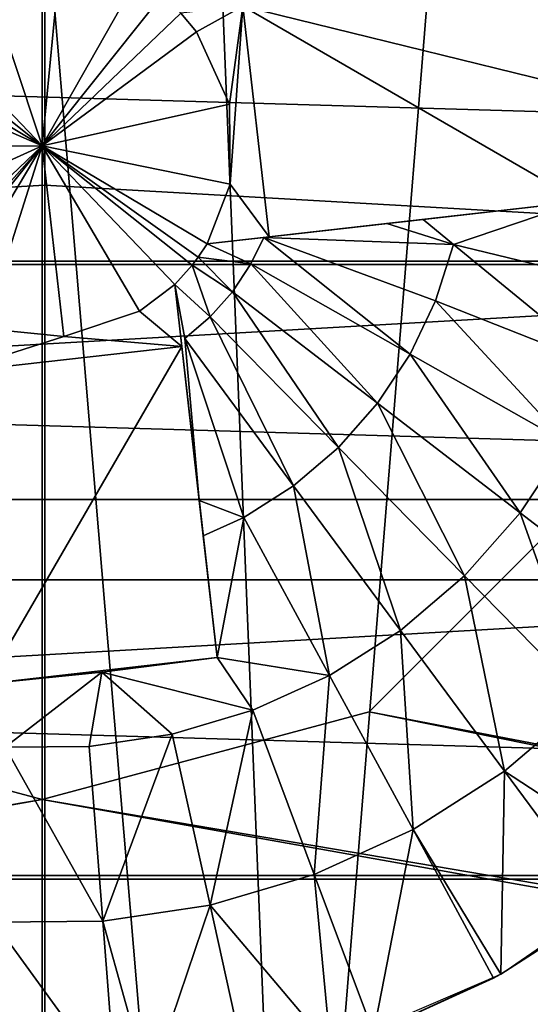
# Model space of a CAD drawing. Extents: x -46 to 46, y 1 to 197.
# Tile 120 of 168: x 0.16 to 2.42, y 121.75 to 126.12. Entities that reach past the tile are written whole.
import ezdxf

# ---------------------------------------------------------------- set-up
doc = ezdxf.new("R2010")
doc.units = 0
doc.header["$LTSCALE"] = 25.4
doc.layers.get('0').update_dxf_attribs({"color": 13, "linetype": 'CONTINUOUS'})

# ---------------------------------------------------------------- blocks, each defined once
blk = doc.blocks.new('BUSH-3401_STL')
at = {"color": 251}
mesh = blk.add_polyface(dxfattribs=at)
corners = [(-2.7593, 117.0466, 107.1858), (3.2954, 117.0466, 107.1858), (0.268, 116.9574, 107.0481), (-5.7511, 117.3133, 107.5975), (6.2872, 117.3133, 107.5975), (-8.6724, 117.7542, 108.2783), (9.2085, 117.7542, 108.2783), (-11.4888, 118.3643, 109.2201), (12.0249, 118.3643, 109.2201), (-14.1675, 119.1363, 110.4121), (14.7036, 119.1363, 110.4121), (-16.6768, 120.0612, 111.8401), (17.2129, 120.0612, 111.8401), (-18.9875, 121.1282, 113.4874), (19.5236, 121.1282, 113.4874), (-21.0725, 122.3248, 115.3348), (21.6086, 122.3248, 115.3348), (-22.9072, 123.6369, 117.3606), (23.4433, 123.6369, 117.3606), (-24.4703, 125.0492, 119.541), (25.0064, 125.0492, 119.541), (-25.7433, 126.545, 121.8504), (26.2794, 126.545, 121.8504), (-26.7114, 128.1069, 124.2619), (27.2474, 128.1069, 124.2619), (-27.3631, 129.7166, 126.747), (27.8992, 129.7166, 126.747), (-27.6909, 131.3551, 129.2767), (28.227, 131.3551, 129.2767), (-27.6909, 133.0033, 131.8214), (28.227, 133.0033, 131.8214), (-27.3631, 134.6418, 134.3511), (27.8992, 134.6418, 134.3511), (-26.7114, 136.2515, 136.8362), (27.2474, 136.2515, 136.8362), (-25.7433, 137.8134, 139.2477), (26.2794, 137.8134, 139.2477), (-24.4703, 139.3092, 141.5571), (25.0064, 139.3092, 141.5571), (-22.9072, 140.7215, 143.7375), (23.4433, 140.7215, 143.7375), (-21.0725, 142.0336, 145.7632), (21.6086, 142.0336, 145.7632), (-18.9875, 143.2302, 147.6106), (19.5236, 143.2302, 147.6106), (-16.6768, 144.2972, 149.258), (17.2129, 144.2972, 149.258), (-14.1675, 145.2221, 150.686), (14.7036, 145.2221, 150.686), (-11.4888, 145.9942, 151.8779), (12.0249, 145.9942, 151.8779), (-8.6724, 146.6042, 152.8198), (9.2085, 146.6042, 152.8198), (-5.7511, 147.0452, 153.5006), (6.2872, 147.0452, 153.5006), (-2.7593, 147.3118, 153.9122), (3.2954, 147.3118, 153.9122), (0.268, 147.401, 154.05)]
mesh.append_faces([[corners[k] for k in face] for face in [(0, 1, 2), (56, 55, 57)]], dxfattribs={"vtx0": -1, "color": 251})
mesh.append_faces([[corners[k] for k in face] for face in [(1, 3, 4), (4, 5, 6), (6, 7, 8), (8, 9, 10), (10, 11, 12), (12, 13, 14), (14, 15, 16), (16, 17, 18), (18, 19, 20), (20, 21, 22), (22, 23, 24), (24, 25, 26), (26, 27, 28), (28, 29, 30), (30, 31, 32), (32, 33, 34), (34, 35, 36), (36, 37, 38), (38, 39, 40), (40, 41, 42), (42, 43, 44), (44, 45, 46), (46, 47, 48), (48, 49, 50), (50, 51, 52), (52, 53, 54), (54, 55, 56)]], dxfattribs={"vtx0": -1, "vtx1": -1, "color": 251})
mesh.append_faces([[corners[k] for k in face] for face in [(1, 0, 3), (4, 3, 5), (6, 5, 7), (8, 7, 9), (10, 9, 11), (12, 11, 13), (14, 13, 15), (16, 15, 17), (18, 17, 19), (20, 19, 21), (22, 21, 23), (24, 23, 25), (26, 25, 27), (28, 27, 29), (30, 29, 31), (32, 31, 33), (34, 33, 35), (36, 35, 37), (38, 37, 39), (40, 39, 41), (42, 41, 43), (44, 43, 45), (46, 45, 47), (48, 47, 49), (50, 49, 51), (52, 51, 53), (54, 53, 55)]], dxfattribs={"vtx0": -1, "vtx2": -1, "color": 251})
mesh = blk.add_polyface(dxfattribs=at)
corners = [(-20.0941, 128.0329, 68.9352), (-19.8292, 121.4614, 68.9352), (-20.2269, 124.7364, 68.9352), (-19.4342, 131.2654, 68.9352), (-18.9114, 118.2925, 68.9352), (-18.2643, 134.3501, 68.9352), (-17.4971, 115.3119, 68.9352), (-16.6147, 137.2072, 68.9352), (-15.6229, 112.5968, 68.9352), (-14.5282, 139.7627, 68.9352), (-13.3375, 110.2174, 68.9352), (-12.0587, 141.9505, 68.9352), (-10.7001, 108.2355, 68.9352), (-9.2704, 143.7137, 68.9352), (-7.7788, 106.7023, 68.9352), (-6.2352, 145.0069, 68.9352), (-4.6495, 105.6576, 68.9352), (-3.032, 145.7964, 68.9352), (-1.3931, 105.1284, 68.9352), (0.2565, 146.0619, 68.9352), (0.2565, 105.0619, 68.9352), (3.5449, 145.7964, 68.9352), (1.906, 105.1284, 68.9352), (5.1624, 105.6576, 68.9352), (6.7482, 145.0069, 68.9352), (8.2918, 106.7023, 68.9352), (9.7833, 143.7137, 68.9352), (11.213, 108.2355, 68.9352), (12.5717, 141.9505, 68.9352), (13.8505, 110.2174, 68.9352), (15.0411, 139.7627, 68.9352), (16.1359, 112.5968, 68.9352), (17.1276, 137.2072, 68.9352), (18.01, 115.3119, 68.9352), (18.7772, 134.3501, 68.9352), (19.4243, 118.2925, 68.9352), (19.9471, 131.2654, 68.9352), (20.3422, 121.4614, 68.9352), (20.607, 128.0329, 68.9352), (20.7398, 124.7364, 68.9352)]
mesh.append_faces([[corners[k] for k in face] for face in [(0, 1, 2), (37, 38, 39)]], dxfattribs={"vtx0": -1, "color": 251})
mesh.append_faces([[corners[k] for k in face] for face in [(1, 3, 4), (4, 5, 6), (6, 7, 8), (8, 9, 10), (10, 11, 12), (12, 13, 14), (14, 15, 16), (16, 17, 18), (18, 19, 20), (20, 21, 22), (22, 21, 23), (23, 24, 25), (25, 26, 27), (27, 28, 29), (29, 30, 31), (31, 32, 33), (33, 34, 35), (35, 36, 37)]], dxfattribs={"vtx0": -1, "vtx1": -1, "color": 251})
mesh.append_faces([[corners[k] for k in face] for face in [(1, 0, 3), (4, 3, 5), (6, 5, 7), (8, 7, 9), (10, 9, 11), (12, 11, 13), (14, 13, 15), (16, 15, 17), (18, 17, 19), (20, 19, 21), (23, 21, 24), (25, 24, 26), (27, 26, 28), (29, 28, 30), (31, 30, 32), (33, 32, 34), (35, 34, 36), (37, 36, 38)]], dxfattribs={"vtx0": -1, "vtx2": -1, "color": 251})
mesh = blk.add_polyface(dxfattribs=at)
corners = [(-19.8292, 121.4614, 71.5351), (-20.0941, 128.0329, 71.5351), (-20.2269, 124.7364, 71.5351), (-19.4342, 131.2654, 71.5351), (-18.9114, 118.2925, 71.5351), (-18.2643, 134.3501, 71.5351), (-17.4971, 115.3119, 71.5351), (-16.6147, 137.2072, 71.5351), (-15.6229, 112.5968, 71.5351), (-14.5282, 139.7627, 71.5351), (-13.3375, 110.2174, 71.5351), (-12.0587, 141.9505, 71.5351), (-10.7001, 108.2355, 71.5351), (-9.2704, 143.7137, 71.5351), (-7.7788, 106.7023, 71.5351), (-6.2352, 145.0069, 71.5351), (-4.6495, 105.6576, 71.5351), (-3.032, 145.7964, 71.5351), (-1.3931, 105.1284, 71.5351), (0.2565, 146.0619, 71.5351), (0.2565, 105.0619, 71.5351), (1.906, 105.1284, 71.5351), (3.5449, 145.7964, 71.5351), (5.1624, 105.6576, 71.5351), (6.7482, 145.0069, 71.5351), (8.2918, 106.7023, 71.5351), (9.7833, 143.7137, 71.5351), (11.213, 108.2355, 71.5351), (12.5717, 141.9505, 71.5351), (13.8505, 110.2174, 71.5351), (15.0411, 139.7627, 71.5351), (16.1359, 112.5968, 71.5351), (17.1276, 137.2072, 71.5351), (18.01, 115.3119, 71.5351), (18.7772, 134.3501, 71.5351), (19.4243, 118.2925, 71.5351), (19.9471, 131.2654, 71.5351), (20.3422, 121.4614, 71.5351), (20.607, 128.0329, 71.5351), (20.7398, 124.7364, 71.5351)]
mesh.append_faces([[corners[k] for k in face] for face in [(0, 1, 2), (38, 37, 39)]], dxfattribs={"vtx0": -1, "color": 251})
mesh.append_faces([[corners[k] for k in face] for face in [(1, 0, 3), (3, 4, 5), (5, 6, 7), (7, 8, 9), (9, 10, 11), (11, 12, 13), (13, 14, 15), (15, 16, 17), (17, 18, 19), (19, 21, 22), (22, 23, 24), (24, 25, 26), (26, 27, 28), (28, 29, 30), (30, 31, 32), (32, 33, 34), (34, 35, 36), (36, 37, 38)]], dxfattribs={"vtx0": -1, "vtx1": -1, "color": 251})
mesh.append_faces([[corners[k] for k in face] for face in [(3, 0, 4), (5, 4, 6), (7, 6, 8), (9, 8, 10), (11, 10, 12), (13, 12, 14), (15, 14, 16), (17, 16, 18), (19, 18, 20), (19, 20, 21), (22, 21, 23), (24, 23, 25), (26, 25, 27), (28, 27, 29), (30, 29, 31), (32, 31, 33), (34, 33, 35), (36, 35, 37)]], dxfattribs={"vtx0": -1, "vtx2": -1, "color": 251})
mesh = blk.add_polyface(dxfattribs=at)
corners = [(-29.7435, 133.5619, 71.5351), (-1.1935, 128.0734, 71.5351), (-29.7435, 117.5619, 71.5351), (0.2565, 128.4619, 71.5351), (30.2565, 133.5619, 71.5351), (-2.255, 127.0119, 71.5351), (-2.6435, 125.5619, 71.5351), (1.7065, 128.0734, 71.5351), (2.7679, 127.0119, 71.5351), (3.1565, 125.5619, 71.5351), (0.2565, 122.6619, 71.5351), (30.2565, 117.5619, 71.5351), (-1.1935, 123.0504, 71.5351), (-2.255, 124.1119, 71.5351), (1.7065, 123.0504, 71.5351), (2.7679, 124.1119, 71.5351)]
mesh.append_faces([[corners[k] for k in face] for face in [(0, 1, 2), (1, 0, 3), (3, 4, 7), (7, 4, 8), (8, 4, 9), (2, 10, 11), (10, 2, 12), (12, 2, 13), (13, 2, 6), (11, 9, 4)]], dxfattribs={"vtx0": -1, "vtx1": -1, "color": 251})
mesh.append_faces([[corners[k] for k in face] for face in [(3, 0, 4), (2, 1, 5), (2, 5, 6), (11, 10, 14), (11, 14, 15), (11, 15, 9)]], dxfattribs={"vtx0": -1, "vtx2": -1, "color": 251})
mesh = blk.add_polyface(dxfattribs=at)
corners = [(-28.3435, 117.5619, 72.9352), (-1.1935, 123.0504, 72.9352), (-28.3435, 133.5619, 72.9352), (0.2565, 122.6619, 72.9352), (28.8565, 117.5619, 72.9352), (-2.255, 124.1119, 72.9352), (-2.6435, 125.5619, 72.9352), (1.7065, 123.0504, 72.9352), (2.7679, 124.1119, 72.9352), (3.1565, 125.5619, 72.9352), (0.2565, 128.4619, 72.9352), (28.8565, 133.5619, 72.9352), (-1.1935, 128.0734, 72.9352), (-2.255, 127.0119, 72.9352), (1.7065, 128.0734, 72.9352), (2.7679, 127.0119, 72.9352)]
mesh.append_faces([[corners[k] for k in face] for face in [(0, 1, 2), (1, 0, 3), (3, 4, 7), (7, 4, 8), (8, 4, 9), (2, 10, 11), (10, 2, 12), (12, 2, 13), (13, 2, 6), (11, 9, 4)]], dxfattribs={"vtx0": -1, "vtx1": -1, "color": 251})
mesh.append_faces([[corners[k] for k in face] for face in [(3, 0, 4), (2, 1, 5), (2, 5, 6), (11, 10, 14), (11, 14, 15), (11, 15, 9)]], dxfattribs={"vtx0": -1, "vtx2": -1, "color": 251})
mesh = blk.add_polyface(dxfattribs=at)
corners = [(0.268, 84.1855, 203.8013), (-3.0345, 126.5957, 172.8592), (-3.3124, 84.0868, 203.6488), (0.268, 126.6868, 172.9998)]
mesh.append_faces([[corners[k] for k in face] for face in [(0, 1, 2), (1, 0, 3)]], dxfattribs={"vtx0": -1, "color": 251})
mesh = blk.add_polyface(dxfattribs=at)
corners = [(3.8485, 84.0868, 203.6488), (0.268, 126.6868, 172.9998), (0.268, 84.1855, 203.8013), (3.5706, 126.5957, 172.8592)]
mesh.append_faces([[corners[k] for k in face] for face in [(0, 1, 2), (1, 0, 3)]], dxfattribs={"vtx0": -1, "color": 251})
at = {"color": 8}
mesh = blk.add_polyface(dxfattribs=at)
corners = [(0.3385, 126.4089, 72.2429), (-0.0131, 126.3691, 72.2429), (0.2565, 125.5619, 71.9664)]
mesh.append_faces([[corners[k] for k in face] for face in [(0, 1, 2)]], dxfattribs={"color": 8})
mesh = blk.add_polyface(dxfattribs=at)
corners = [(0.6759, 126.3023, 72.2429), (0.3385, 126.4089, 72.2429), (0.2565, 125.5619, 71.9664)]
mesh.append_faces([[corners[k] for k in face] for face in [(0, 1, 2)]], dxfattribs={"color": 8})
mesh = blk.add_polyface(dxfattribs=at)
corners = [(0.2565, 125.5619, 71.9664), (-0.0131, 126.3691, 72.2429), (-0.3316, 126.177, 72.2429)]
mesh.append_faces([[corners[k] for k in face] for face in [(0, 1, 2)]], dxfattribs={"color": 8})
mesh = blk.add_polyface(dxfattribs=at)
corners = [(2.643, 125.3142, 75.0288), (1.1468, 126.1811, 72.2429), (1.2628, 125.1577, 72.2429), (2.5914, 125.8266, 75.0418), (2.5269, 126.3376, 75.0288)]
mesh.append_faces([[corners[k] for k in face] for face in [(0, 1, 2), (1, 3, 4)]], dxfattribs={"vtx0": -1, "color": 8})
mesh.append_faces([[corners[k] for k in face] for face in [(1, 0, 3)]], dxfattribs={"vtx0": -1, "vtx2": -1, "color": 8})
mesh = blk.add_polyface(dxfattribs=at)
corners = [(0.7866, 126.2276, 72.2429), (0.6759, 126.3023, 72.2429), (0.2565, 125.5619, 71.9664)]
mesh.append_faces([[corners[k] for k in face] for face in [(0, 1, 2)]], dxfattribs={"color": 8})
mesh = blk.add_polyface(dxfattribs=at)
corners = [(0.8716, 126.1499, 72.2429), (0.7866, 126.2276, 72.2429), (0.2565, 125.5619, 71.9664)]
mesh.append_faces([[corners[k] for k in face] for face in [(0, 1, 2)]], dxfattribs={"color": 8})
mesh = blk.add_polyface(dxfattribs=at)
corners = [(0.2565, 125.5619, 71.9664), (-0.3316, 126.177, 72.2429), (-0.4092, 126.092, 72.2429)]
mesh.append_faces([[corners[k] for k in face] for face in [(0, 1, 2)]], dxfattribs={"color": 8})
mesh = blk.add_polyface(dxfattribs=at)
corners = [(0.9408, 126.0677, 72.2429), (0.8716, 126.1499, 72.2429), (0.2565, 125.5619, 71.9664)]
mesh.append_faces([[corners[k] for k in face] for face in [(0, 1, 2)]], dxfattribs={"color": 8})
mesh = blk.add_polyface(dxfattribs=at)
corners = [(1.2628, 125.1577, 72.2429), (1.0903, 125.3918, 72.2429), (0.9877, 125.1265, 72.2429), (1.1468, 126.1811, 72.2429), (0.9408, 126.0677, 72.2429), (0.8716, 126.1499, 72.2429), (1.0874, 125.7456, 72.2429)]
mesh.append_faces([[corners[k] for k in face] for face in [(0, 1, 2), (4, 3, 5)]], dxfattribs={"vtx0": -1, "color": 8})
mesh.append_faces([[corners[k] for k in face] for face in [(1, 0, 3), (3, 4, 6), (3, 6, 1)]], dxfattribs={"vtx0": -1, "vtx2": -1, "color": 8})
mesh = blk.add_polyface(dxfattribs=at)
corners = [(0.2565, 125.5619, 71.9664), (-0.4092, 126.092, 72.2429), (-0.4747, 125.9973, 72.2429)]
mesh.append_faces([[corners[k] for k in face] for face in [(0, 1, 2)]], dxfattribs={"color": 8})
mesh = blk.add_polyface(dxfattribs=at)
corners = [(1.0874, 125.7456, 72.2429), (0.9408, 126.0677, 72.2429), (0.2565, 125.5619, 71.9664)]
mesh.append_faces([[corners[k] for k in face] for face in [(0, 1, 2)]], dxfattribs={"color": 8})
mesh = blk.add_polyface(dxfattribs=at)
corners = [(0.2565, 125.5619, 71.9664), (-0.4747, 125.9973, 72.2429), (-0.5238, 125.9016, 72.2429)]
mesh.append_faces([[corners[k] for k in face] for face in [(0, 1, 2)]], dxfattribs={"color": 8})
mesh = blk.add_polyface(dxfattribs=at)
corners = [(0.2565, 125.5619, 71.9664), (-0.5238, 125.9016, 72.2429), (-0.5945, 125.5549, 72.2429)]
mesh.append_faces([[corners[k] for k in face] for face in [(0, 1, 2)]], dxfattribs={"color": 8})
mesh = blk.add_polyface(dxfattribs=at)
corners = [(1.0903, 125.3918, 72.2429), (1.0874, 125.7456, 72.2429), (0.2565, 125.5619, 71.9664)]
mesh.append_faces([[corners[k] for k in face] for face in [(0, 1, 2)]], dxfattribs={"color": 8})
mesh = blk.add_polyface(dxfattribs=at)
corners = [(0.2565, 125.5619, 71.9664), (-0.5945, 125.5549, 72.2429), (-0.5181, 125.2094, 72.2429)]
mesh.append_faces([[corners[k] for k in face] for face in [(0, 1, 2)]], dxfattribs={"color": 8})
mesh = blk.add_polyface(dxfattribs=at)
corners = [(0.2565, 125.5619, 71.9664), (-0.5181, 125.2094, 72.2429), (-0.3587, 124.9738, 72.2429)]
mesh.append_faces([[corners[k] for k in face] for face in [(0, 1, 2)]], dxfattribs={"color": 8})
mesh = blk.add_polyface(dxfattribs=at)
corners = [(0.2565, 125.5619, 71.9664), (-0.3587, 124.9738, 72.2429), (-0.3078, 124.9248, 72.2429)]
mesh.append_faces([[corners[k] for k in face] for face in [(0, 1, 2)]], dxfattribs={"color": 8})
mesh = blk.add_polyface(dxfattribs=at)
corners = [(0.2565, 125.5619, 71.9664), (-0.3078, 124.9248, 72.2429), (-0.2737, 124.8962, 72.2429)]
mesh.append_faces([[corners[k] for k in face] for face in [(0, 1, 2)]], dxfattribs={"color": 8})
mesh = blk.add_polyface(dxfattribs=at)
corners = [(0.2565, 125.5619, 71.9664), (-0.2737, 124.8962, 72.2429), (-0.1789, 124.8307, 72.2429)]
mesh.append_faces([[corners[k] for k in face] for face in [(0, 1, 2)]], dxfattribs={"color": 8})
mesh = blk.add_polyface(dxfattribs=at)
corners = [(0.2565, 125.5619, 71.9664), (-0.1789, 124.8307, 72.2429), (0.0001, 124.7504, 72.2429)]
mesh.append_faces([[corners[k] for k in face] for face in [(0, 1, 2)]], dxfattribs={"color": 8})
mesh = blk.add_polyface(dxfattribs=at)
corners = [(0.3523, 124.7163, 72.2429), (0.2565, 125.5619, 71.9664), (0.0001, 124.7504, 72.2429)]
mesh.append_faces([[corners[k] for k in face] for face in [(0, 1, 2)]], dxfattribs={"color": 8})
mesh = blk.add_polyface(dxfattribs=at)
corners = [(0.949, 125.0673, 72.2429), (0.2565, 125.5619, 71.9664), (0.9222, 125.0318, 72.2429)]
mesh.append_faces([[corners[k] for k in face] for face in [(0, 1, 2)]], dxfattribs={"color": 8})
mesh = blk.add_polyface(dxfattribs=at)
corners = [(1.0903, 125.3918, 72.2429), (0.2565, 125.5619, 71.9664), (0.9877, 125.1265, 72.2429)]
mesh.append_faces([[corners[k] for k in face] for face in [(0, 1, 2)]], dxfattribs={"color": 8})
mesh = blk.add_polyface(dxfattribs=at)
corners = [(0.688, 124.8284, 72.2429), (0.2565, 125.5619, 71.9664), (0.3523, 124.7163, 72.2429)]
mesh.append_faces([[corners[k] for k in face] for face in [(0, 1, 2)]], dxfattribs={"color": 8})
mesh = blk.add_polyface(dxfattribs=at)
corners = [(0.9877, 125.1265, 72.2429), (0.2565, 125.5619, 71.9664), (0.949, 125.0673, 72.2429)]
mesh.append_faces([[corners[k] for k in face] for face in [(0, 1, 2)]], dxfattribs={"color": 8})
mesh = blk.add_polyface(dxfattribs=at)
corners = [(0.9222, 125.0318, 72.2429), (0.2565, 125.5619, 71.9664), (0.8445, 124.9468, 72.2429)]
mesh.append_faces([[corners[k] for k in face] for face in [(0, 1, 2)]], dxfattribs={"color": 8})
mesh = blk.add_polyface(dxfattribs=at)
corners = [(0.8445, 124.9468, 72.2429), (0.2565, 125.5619, 71.9664), (0.688, 124.8284, 72.2429)]
mesh.append_faces([[corners[k] for k in face] for face in [(0, 1, 2)]], dxfattribs={"color": 8})
at = {"color": 251}
mesh = blk.add_polyface(dxfattribs=at)
corners = [(6.4335, 93.497, 121.045), (-5.8974, 93.497, 121.045), (0.268, 93.1447, 120.5011), (12.3294, 94.5385, 122.6529), (-11.7933, 94.5385, 122.6529), (17.6982, 96.2236, 125.2545), (-17.1622, 96.2236, 125.2545), (22.3053, 98.4787, 128.7362), (-21.7692, 98.4787, 128.7362), (25.9492, 101.2052, 132.9457), (-25.4131, 101.2052, 132.9457), (28.4707, 104.2841, 137.6991), (-27.9346, 104.2841, 137.6991), (29.7596, 107.5807, 142.7887), (-29.2235, 107.5807, 142.7887), (29.7596, 110.9509, 147.992), (-29.2235, 110.9509, 147.992), (28.4707, 114.2474, 153.0815), (-27.9346, 114.2474, 153.0815), (25.9492, 117.3263, 157.8349), (-25.4131, 117.3263, 157.8349), (22.3053, 120.0528, 162.0445), (-21.7692, 120.0528, 162.0445), (17.6982, 122.3079, 165.5261), (-17.1622, 122.3079, 165.5261), (12.3294, 123.993, 168.1278), (-11.7933, 123.993, 168.1278), (6.4335, 125.0345, 169.7357), (-5.8974, 125.0345, 169.7357), (0.268, 125.3868, 170.2796)]
mesh.append_faces([[corners[k] for k in face] for face in [(0, 1, 2), (28, 27, 29)]], dxfattribs={"vtx0": -1, "color": 251})
mesh.append_faces([[corners[k] for k in face] for face in [(1, 3, 4), (4, 5, 6), (6, 7, 8), (8, 9, 10), (10, 11, 12), (12, 13, 14), (14, 15, 16), (16, 17, 18), (18, 19, 20), (20, 21, 22), (22, 23, 24), (24, 25, 26), (26, 27, 28)]], dxfattribs={"vtx0": -1, "vtx1": -1, "color": 251})
mesh.append_faces([[corners[k] for k in face] for face in [(1, 0, 3), (4, 3, 5), (6, 5, 7), (8, 7, 9), (10, 9, 11), (12, 11, 13), (14, 13, 15), (16, 15, 17), (18, 17, 19), (20, 19, 21), (22, 21, 23), (24, 23, 25), (26, 25, 27)]], dxfattribs={"vtx0": -1, "vtx2": -1, "color": 251})
mesh = blk.add_polyface(dxfattribs=at)
corners = [(-5.8974, 125.0345, 169.7357), (0.268, 81.315, 203.4076), (-6.697, 80.917, 202.7932), (0.268, 125.3868, 170.2796)]
mesh.append_faces([[corners[k] for k in face] for face in [(0, 1, 2), (1, 0, 3)]], dxfattribs={"vtx0": -1, "color": 251})
mesh = blk.add_polyface(dxfattribs=at)
corners = [(6.4335, 125.0345, 169.7357), (0.268, 81.315, 203.4076), (0.268, 125.3868, 170.2796), (7.2331, 80.917, 202.7932)]
mesh.append_faces([[corners[k] for k in face] for face in [(0, 1, 2), (1, 0, 3)]], dxfattribs={"vtx0": -1, "color": 251})
at = {"color": 8}
mesh = blk.add_polyface(dxfattribs=at)
corners = [(1.2391, 125.155, 75.2821), (1.2628, 125.1577, 72.2429), (0.9877, 125.1265, 72.2429), (2.643, 125.3142, 75.0288), (1.9459, 125.2352, 75.1827), (1.7846, 125.2169, 75.2103)]
mesh.append_faces([[corners[k] for k in face] for face in [(0, 1, 2), (4, 0, 5)]], dxfattribs={"vtx0": -1, "color": 8})
mesh.append_faces([[corners[k] for k in face] for face in [(1, 0, 3), (3, 0, 4)]], dxfattribs={"vtx0": -1, "vtx1": -1, "color": 8})
mesh = blk.add_polyface(dxfattribs=at)
corners = [(2.643, 125.3142, 75.0288), (1.9459, 125.2352, 75.1827), (2.0801, 125.123, 75.1522)]
mesh.append_faces([[corners[k] for k in face] for face in [(0, 1, 2)]], dxfattribs={"color": 8})
mesh = blk.add_polyface(dxfattribs=at)
corners = [(2.8556, 124.9364, 74.9513), (2.643, 125.3142, 75.0288), (2.0801, 125.123, 75.1522)]
mesh.append_faces([[corners[k] for k in face] for face in [(0, 1, 2)]], dxfattribs={"color": 8})
mesh = blk.add_polyface(dxfattribs=at)
corners = [(2.0801, 125.123, 75.1522), (1.9459, 125.2352, 75.1827), (1.7846, 125.2169, 75.2103)]
mesh.append_faces([[corners[k] for k in face] for face in [(0, 1, 2)]], dxfattribs={"color": 8})
mesh = blk.add_polyface(dxfattribs=at)
corners = [(2.0801, 125.123, 75.1522), (1.7846, 125.2169, 75.2103), (1.2391, 125.155, 75.2821)]
mesh.append_faces([[corners[k] for k in face] for face in [(0, 1, 2)]], dxfattribs={"color": 8})
mesh = blk.add_polyface(dxfattribs=at)
corners = [(1.2391, 125.155, 75.2821), (0.9877, 125.1265, 72.2429), (1.1818, 125.0377, 75.2821)]
mesh.append_faces([[corners[k] for k in face] for face in [(0, 1, 2)]], dxfattribs={"color": 8})
mesh = blk.add_polyface(dxfattribs=at)
corners = [(1.8885, 124.6374, 75.1522), (1.2391, 125.155, 75.2821), (1.1818, 125.0377, 75.2821)]
mesh.append_faces([[corners[k] for k in face] for face in [(0, 1, 2)]], dxfattribs={"color": 8})
mesh = blk.add_polyface(dxfattribs=at)
corners = [(2.0013, 124.8735, 75.1522), (1.2391, 125.155, 75.2821), (1.8885, 124.6374, 75.1522)]
mesh.append_faces([[corners[k] for k in face] for face in [(0, 1, 2)]], dxfattribs={"color": 8})
mesh = blk.add_polyface(dxfattribs=at)
corners = [(2.0801, 125.123, 75.1522), (1.2391, 125.155, 75.2821), (2.0013, 124.8735, 75.1522)]
mesh.append_faces([[corners[k] for k in face] for face in [(0, 1, 2)]], dxfattribs={"color": 8})
mesh = blk.add_polyface(dxfattribs=at)
corners = [(0.9877, 125.1265, 72.2429), (0.949, 125.0673, 72.2429), (1.1818, 125.0377, 75.2821)]
mesh.append_faces([[corners[k] for k in face] for face in [(0, 1, 2)]], dxfattribs={"color": 8})
mesh = blk.add_polyface(dxfattribs=at)
corners = [(2.7432, 124.5808, 74.9513), (2.0801, 125.123, 75.1522), (2.0013, 124.8735, 75.1522), (2.8556, 124.9364, 74.9513)]
mesh.append_faces([[corners[k] for k in face] for face in [(0, 1, 2), (1, 0, 3)]], dxfattribs={"vtx0": -1, "color": 8})
mesh = blk.add_polyface(dxfattribs=at)
corners = [(0.949, 125.0673, 72.2429), (0.9222, 125.0318, 72.2429), (1.0999, 124.914, 75.2821)]
mesh.append_faces([[corners[k] for k in face] for face in [(0, 1, 2)]], dxfattribs={"color": 8})
mesh = blk.add_polyface(dxfattribs=at)
corners = [(0.949, 125.0673, 72.2429), (1.0999, 124.914, 75.2821), (1.1818, 125.0377, 75.2821)]
mesh.append_faces([[corners[k] for k in face] for face in [(0, 1, 2)]], dxfattribs={"color": 8})
mesh = blk.add_polyface(dxfattribs=at)
corners = [(0.9222, 125.0318, 72.2429), (0.8445, 124.9468, 72.2429), (1.0015, 124.8029, 75.2821)]
mesh.append_faces([[corners[k] for k in face] for face in [(0, 1, 2)]], dxfattribs={"color": 8})
mesh = blk.add_polyface(dxfattribs=at)
corners = [(0.9222, 125.0318, 72.2429), (1.0015, 124.8029, 75.2821), (1.0999, 124.914, 75.2821)]
mesh.append_faces([[corners[k] for k in face] for face in [(0, 1, 2)]], dxfattribs={"color": 8})
mesh = blk.add_polyface(dxfattribs=at)
corners = [(1.744, 124.4192, 75.1522), (1.1818, 125.0377, 75.2821), (1.0999, 124.914, 75.2821), (1.8885, 124.6374, 75.1522)]
mesh.append_faces([[corners[k] for k in face] for face in [(0, 1, 2), (1, 0, 3)]], dxfattribs={"vtx0": -1, "color": 8})
mesh = blk.add_polyface(dxfattribs=at)
corners = [(-0.1477, 124.5555, 72.2429), (0.0001, 124.7504, 72.2429), (-0.1789, 124.8307, 72.2429), (0.3523, 124.7163, 72.2429), (0.8757, 124.6716, 72.2429), (0.688, 124.8284, 72.2429), (0.8445, 124.9468, 72.2429)]
mesh.append_faces([[corners[k] for k in face] for face in [(0, 1, 2), (5, 4, 6)]], dxfattribs={"vtx0": -1, "color": 8})
mesh.append_faces([[corners[k] for k in face] for face in [(1, 0, 3), (3, 4, 5)]], dxfattribs={"vtx0": -1, "vtx1": -1, "color": 8})
mesh.append_faces([[corners[k] for k in face] for face in [(3, 0, 4)]], dxfattribs={"vtx0": -1, "vtx2": -1, "color": 8})
mesh = blk.add_polyface(dxfattribs=at)
corners = [(0.8445, 124.9468, 72.2429), (0.9532, 123.9885, 75.1827), (0.8886, 124.7066, 75.2821)]
mesh.append_faces([[corners[k] for k in face] for face in [(0, 1, 2)]], dxfattribs={"color": 8})
mesh = blk.add_polyface(dxfattribs=at)
corners = [(0.9711, 123.8307, 75.1528), (0.8757, 124.6716, 72.2429), (1.0322, 123.2915, 75.0288), (0.9532, 123.9885, 75.1827), (0.8445, 124.9468, 72.2429)]
mesh.append_faces([[corners[k] for k in face] for face in [(0, 1, 2), (1, 3, 4)]], dxfattribs={"vtx0": -1, "color": 8})
mesh.append_faces([[corners[k] for k in face] for face in [(1, 0, 3)]], dxfattribs={"vtx0": -1, "vtx2": -1, "color": 8})
mesh = blk.add_polyface(dxfattribs=at)
corners = [(1.0015, 124.8029, 75.2821), (0.8445, 124.9468, 72.2429), (0.8886, 124.7066, 75.2821)]
mesh.append_faces([[corners[k] for k in face] for face in [(0, 1, 2)]], dxfattribs={"color": 8})
mesh = blk.add_polyface(dxfattribs=at)
corners = [(1.5705, 124.2233, 75.1522), (1.0999, 124.914, 75.2821), (1.0015, 124.8029, 75.2821), (1.744, 124.4192, 75.1522)]
mesh.append_faces([[corners[k] for k in face] for face in [(0, 1, 2), (1, 0, 3)]], dxfattribs={"vtx0": -1, "color": 8})
mesh = blk.add_polyface(dxfattribs=at)
corners = [(2.5825, 124.2442, 74.9513), (2.0013, 124.8735, 75.1522), (1.8885, 124.6374, 75.1522), (2.7432, 124.5808, 74.9513)]
mesh.append_faces([[corners[k] for k in face] for face in [(0, 1, 2), (1, 0, 3)]], dxfattribs={"vtx0": -1, "color": 8})
mesh = blk.add_polyface(dxfattribs=at)
corners = [(1.3714, 124.0535, 75.1522), (1.0015, 124.8029, 75.2821), (0.8886, 124.7066, 75.2821), (1.5705, 124.2233, 75.1522)]
mesh.append_faces([[corners[k] for k in face] for face in [(0, 1, 2), (1, 0, 3)]], dxfattribs={"vtx0": -1, "color": 8})
mesh = blk.add_polyface(dxfattribs=at)
corners = [(1.1506, 123.913, 75.1522), (0.8886, 124.7066, 75.2821), (0.9532, 123.9885, 75.1827)]
mesh.append_faces([[corners[k] for k in face] for face in [(0, 1, 2)]], dxfattribs={"color": 8})
mesh = blk.add_polyface(dxfattribs=at)
corners = [(1.3714, 124.0535, 75.1522), (0.8886, 124.7066, 75.2821), (1.1506, 123.913, 75.1522)]
mesh.append_faces([[corners[k] for k in face] for face in [(0, 1, 2)]], dxfattribs={"color": 8})
mesh = blk.add_polyface(dxfattribs=at)
corners = [(0.0088, 123.1754, 75.0288), (0.8757, 124.6716, 72.2429), (-0.1477, 124.5555, 72.2429), (1.0322, 123.2915, 75.0288), (0.5212, 123.227, 75.0418)]
mesh.append_faces([[corners[k] for k in face] for face in [(0, 1, 2), (3, 0, 4)]], dxfattribs={"vtx0": -1, "color": 8})
mesh.append_faces([[corners[k] for k in face] for face in [(1, 0, 3)]], dxfattribs={"vtx0": -1, "vtx1": -1, "color": 8})
mesh = blk.add_polyface(dxfattribs=at)
corners = [(2.3765, 123.9333, 74.9513), (1.8885, 124.6374, 75.1522), (1.744, 124.4192, 75.1522), (2.5825, 124.2442, 74.9513)]
mesh.append_faces([[corners[k] for k in face] for face in [(0, 1, 2), (1, 0, 3)]], dxfattribs={"vtx0": -1, "color": 8})
mesh = blk.add_polyface(dxfattribs=at)
corners = [(2.1292, 123.6541, 74.9513), (1.744, 124.4192, 75.1522), (1.5705, 124.2233, 75.1522), (2.3765, 123.9333, 74.9513)]
mesh.append_faces([[corners[k] for k in face] for face in [(0, 1, 2), (1, 0, 3)]], dxfattribs={"vtx0": -1, "color": 8})
mesh = blk.add_polyface(dxfattribs=at)
corners = [(1.8455, 123.4121, 74.9513), (1.5705, 124.2233, 75.1522), (1.3714, 124.0535, 75.1522), (2.1292, 123.6541, 74.9513)]
mesh.append_faces([[corners[k] for k in face] for face in [(0, 1, 2), (1, 0, 3)]], dxfattribs={"vtx0": -1, "color": 8})
mesh = blk.add_polyface(dxfattribs=at)
corners = [(2.9925, 123.4601, 74.6808), (2.5825, 124.2442, 74.9513), (2.3765, 123.9333, 74.9513), (3.2584, 123.8614, 74.6808)]
mesh.append_faces([[corners[k] for k in face] for face in [(0, 1, 2), (1, 0, 3)]], dxfattribs={"vtx0": -1, "color": 8})
at = {"color": 251}
mesh = blk.add_polyface(dxfattribs=at)
corners = [(1.7065, 123.0504, 72.9352), (2.7679, 124.1119, 71.5351), (1.7065, 123.0504, 71.5351), (2.7679, 124.1119, 72.9352)]
mesh.append_faces([[corners[k] for k in face] for face in [(0, 1, 2), (1, 0, 3)]], dxfattribs={"vtx0": -1, "color": 251})
at = {"color": 8}
mesh = blk.add_polyface(dxfattribs=at)
corners = [(1.5308, 123.2118, 74.9513), (1.3714, 124.0535, 75.1522), (1.1506, 123.913, 75.1522), (1.8455, 123.4121, 74.9513)]
mesh.append_faces([[corners[k] for k in face] for face in [(0, 1, 2), (1, 0, 3)]], dxfattribs={"vtx0": -1, "color": 8})
mesh = blk.add_polyface(dxfattribs=at)
corners = [(1.1506, 123.913, 75.1522), (0.9532, 123.9885, 75.1827), (0.9711, 123.8307, 75.1528)]
mesh.append_faces([[corners[k] for k in face] for face in [(0, 1, 2)]], dxfattribs={"color": 8})
mesh = blk.add_polyface(dxfattribs=at)
corners = [(1.1506, 123.913, 75.1522), (0.9711, 123.8307, 75.1528), (1.0322, 123.2915, 75.0288)]
mesh.append_faces([[corners[k] for k in face] for face in [(0, 1, 2)]], dxfattribs={"color": 8})
mesh = blk.add_polyface(dxfattribs=at)
corners = [(1.5308, 123.2118, 74.9513), (1.1506, 123.913, 75.1522), (1.0322, 123.2915, 75.0288)]
mesh.append_faces([[corners[k] for k in face] for face in [(0, 1, 2)]], dxfattribs={"color": 8})
mesh = blk.add_polyface(dxfattribs=at)
corners = [(2.6733, 123.0998, 74.6808), (2.3765, 123.9333, 74.9513), (2.1292, 123.6541, 74.9513), (2.9925, 123.4601, 74.6808)]
mesh.append_faces([[corners[k] for k in face] for face in [(0, 1, 2), (1, 0, 3)]], dxfattribs={"vtx0": -1, "color": 8})
mesh = blk.add_polyface(dxfattribs=at)
corners = [(2.3072, 122.7874, 74.6808), (2.1292, 123.6541, 74.9513), (1.8455, 123.4121, 74.9513), (2.6733, 123.0998, 74.6808)]
mesh.append_faces([[corners[k] for k in face] for face in [(0, 1, 2), (1, 0, 3)]], dxfattribs={"vtx0": -1, "color": 8})
mesh = blk.add_polyface(dxfattribs=at)
corners = [(1.9011, 122.529, 74.6808), (1.8455, 123.4121, 74.9513), (1.5308, 123.2118, 74.9513), (2.3072, 122.7874, 74.6808)]
mesh.append_faces([[corners[k] for k in face] for face in [(0, 1, 2), (1, 0, 3)]], dxfattribs={"vtx0": -1, "color": 8})
mesh = blk.add_polyface(dxfattribs=at)
corners = [(1.1913, 123.0574, 74.9513), (1.0322, 123.2915, 75.0288), (0.5212, 123.227, 75.0418)]
mesh.append_faces([[corners[k] for k in face] for face in [(0, 1, 2)]], dxfattribs={"color": 8})
mesh = blk.add_polyface(dxfattribs=at)
corners = [(1.5308, 123.2118, 74.9513), (1.0322, 123.2915, 75.0288), (1.1913, 123.0574, 74.9513)]
mesh.append_faces([[corners[k] for k in face] for face in [(0, 1, 2)]], dxfattribs={"color": 8})
mesh = blk.add_polyface(dxfattribs=at)
corners = [(0.0918, 122.8936, 74.9513), (0.5212, 123.227, 75.0418), (0.0088, 123.1754, 75.0288), (0.4648, 122.8967, 74.9513)]
mesh.append_faces([[corners[k] for k in face] for face in [(0, 1, 2), (1, 0, 3)]], dxfattribs={"vtx0": -1, "color": 8})
mesh = blk.add_polyface(dxfattribs=at)
corners = [(0.8337, 122.9516, 74.9513), (0.5212, 123.227, 75.0418), (0.4648, 122.8967, 74.9513)]
mesh.append_faces([[corners[k] for k in face] for face in [(0, 1, 2)]], dxfattribs={"color": 8})
mesh = blk.add_polyface(dxfattribs=at)
corners = [(1.1913, 123.0574, 74.9513), (0.5212, 123.227, 75.0418), (0.8337, 122.9516, 74.9513)]
mesh.append_faces([[corners[k] for k in face] for face in [(0, 1, 2)]], dxfattribs={"color": 8})
mesh = blk.add_polyface(dxfattribs=at)
corners = [(1.463, 122.3296, 74.6808), (1.5308, 123.2118, 74.9513), (1.1913, 123.0574, 74.9513), (1.9011, 122.529, 74.6808)]
mesh.append_faces([[corners[k] for k in face] for face in [(0, 1, 2), (1, 0, 3)]], dxfattribs={"vtx0": -1, "color": 8})
mesh = blk.add_polyface(dxfattribs=at)
corners = [(2.9685, 122.3549, 74.3429), (2.6733, 123.0998, 74.6808), (2.3072, 122.7874, 74.6808)]
mesh.append_faces([[corners[k] for k in face] for face in [(0, 1, 2)]], dxfattribs={"color": 8})
at = {"color": 251}
mesh = blk.add_polyface(dxfattribs=at)
corners = [(-1.1935, 123.0504, 72.9352), (0.2565, 122.6619, 71.5351), (-1.1935, 123.0504, 71.5351), (0.2565, 122.6619, 72.9352)]
mesh.append_faces([[corners[k] for k in face] for face in [(0, 1, 2), (1, 0, 3)]], dxfattribs={"vtx0": -1, "color": 251})
mesh = blk.add_polyface(dxfattribs=at)
corners = [(0.2565, 122.6619, 72.9352), (1.7065, 123.0504, 71.5351), (0.2565, 122.6619, 71.5351), (1.7065, 123.0504, 72.9352)]
mesh.append_faces([[corners[k] for k in face] for face in [(0, 1, 2), (1, 0, 3)]], dxfattribs={"vtx0": -1, "color": 251})
at = {"color": 8}
mesh = blk.add_polyface(dxfattribs=at)
corners = [(1.0014, 122.1932, 74.6808), (1.1913, 123.0574, 74.9513), (0.8337, 122.9516, 74.9513), (1.463, 122.3296, 74.6808)]
mesh.append_faces([[corners[k] for k in face] for face in [(0, 1, 2), (1, 0, 3)]], dxfattribs={"vtx0": -1, "color": 8})
mesh = blk.add_polyface(dxfattribs=at)
corners = [(0.5253, 122.1223, 74.6808), (0.8337, 122.9516, 74.9513), (0.4648, 122.8967, 74.9513), (1.0014, 122.1932, 74.6808)]
mesh.append_faces([[corners[k] for k in face] for face in [(0, 1, 2), (1, 0, 3)]], dxfattribs={"vtx0": -1, "color": 8})
mesh = blk.add_polyface(dxfattribs=at)
corners = [(0.5253, 122.1223, 74.6808), (0.0918, 122.8936, 74.9513), (0.044, 122.1183, 74.6808), (0.4648, 122.8967, 74.9513)]
mesh.append_faces([[corners[k] for k in face] for face in [(0, 1, 2), (1, 0, 3)]], dxfattribs={"vtx0": -1, "color": 8})
mesh = blk.add_polyface(dxfattribs=at)
corners = [(2.3072, 122.7874, 74.6808), (1.9011, 122.529, 74.6808), (2.2907, 121.8874, 74.3429)]
mesh.append_faces([[corners[k] for k in face] for face in [(0, 1, 2)]], dxfattribs={"color": 8})
mesh = blk.add_polyface(dxfattribs=at)
corners = [(2.7529, 122.1843, 74.3429), (2.3072, 122.7874, 74.6808), (2.2907, 121.8874, 74.3429)]
mesh.append_faces([[corners[k] for k in face] for face in [(0, 1, 2)]], dxfattribs={"color": 8})
mesh = blk.add_polyface(dxfattribs=at)
corners = [(2.9685, 122.3549, 74.3429), (2.3072, 122.7874, 74.6808), (2.7529, 122.1843, 74.3429)]
mesh.append_faces([[corners[k] for k in face] for face in [(0, 1, 2)]], dxfattribs={"color": 8})
mesh = blk.add_polyface(dxfattribs=at)
corners = [(1.7252, 121.6271, 74.3429), (1.9011, 122.529, 74.6808), (1.463, 122.3296, 74.6808), (2.2585, 121.8698, 74.3429)]
mesh.append_faces([[corners[k] for k in face] for face in [(0, 1, 2), (1, 0, 3)]], dxfattribs={"vtx0": -1, "color": 8})
mesh = blk.add_polyface(dxfattribs=at)
corners = [(2.2907, 121.8874, 74.3429), (1.9011, 122.529, 74.6808), (2.2585, 121.8698, 74.3429)]
mesh.append_faces([[corners[k] for k in face] for face in [(0, 1, 2)]], dxfattribs={"color": 8})
mesh = blk.add_polyface(dxfattribs=at)
corners = [(2.7529, 122.1843, 74.3429), (2.2907, 121.8874, 73.8429), (2.9685, 122.3549, 73.8429)]
mesh.append_faces([[corners[k] for k in face] for face in [(0, 1, 2)]], dxfattribs={"color": 8})
mesh = blk.add_polyface(dxfattribs=at)
corners = [(1.5347, 121.5611, 74.3429), (1.463, 122.3296, 74.6808), (1.0014, 122.1932, 74.6808)]
mesh.append_faces([[corners[k] for k in face] for face in [(0, 1, 2)]], dxfattribs={"color": 8})
mesh = blk.add_polyface(dxfattribs=at)
corners = [(1.7252, 121.6271, 74.3429), (1.463, 122.3296, 74.6808), (1.5347, 121.5611, 74.3429)]
mesh.append_faces([[corners[k] for k in face] for face in [(0, 1, 2)]], dxfattribs={"color": 8})
mesh = blk.add_polyface(dxfattribs=at)
corners = [(1.0014, 122.1932, 74.6808), (0.5253, 122.1223, 74.6808), (0.7297, 121.3886, 74.3429)]
mesh.append_faces([[corners[k] for k in face] for face in [(0, 1, 2)]], dxfattribs={"color": 8})
mesh = blk.add_polyface(dxfattribs=at)
corners = [(1.1633, 121.461, 74.3429), (1.0014, 122.1932, 74.6808), (0.7297, 121.3886, 74.3429)]
mesh.append_faces([[corners[k] for k in face] for face in [(0, 1, 2)]], dxfattribs={"color": 8})
mesh = blk.add_polyface(dxfattribs=at)
corners = [(1.5347, 121.5611, 74.3429), (1.0014, 122.1932, 74.6808), (1.1633, 121.461, 74.3429)]
mesh.append_faces([[corners[k] for k in face] for face in [(0, 1, 2)]], dxfattribs={"color": 8})
mesh = blk.add_polyface(dxfattribs=at)
corners = [(2.2907, 121.8874, 74.3429), (2.2907, 121.8874, 73.8429), (2.7529, 122.1843, 74.3429)]
mesh.append_faces([[corners[k] for k in face] for face in [(0, 1, 2)]], dxfattribs={"color": 8})
mesh = blk.add_polyface(dxfattribs=at)
corners = [(0.5837, 121.3747, 74.3429), (0.044, 122.1183, 74.6808), (-0.0022, 121.3699, 74.3429), (0.5253, 122.1223, 74.6808)]
mesh.append_faces([[corners[k] for k in face] for face in [(0, 1, 2), (1, 0, 3)]], dxfattribs={"vtx0": -1, "color": 8})
mesh = blk.add_polyface(dxfattribs=at)
corners = [(0.7297, 121.3886, 74.3429), (0.5253, 122.1223, 74.6808), (0.5837, 121.3747, 74.3429)]
mesh.append_faces([[corners[k] for k in face] for face in [(0, 1, 2)]], dxfattribs={"color": 8})
mesh = blk.add_polyface(dxfattribs=at)
corners = [(1.7252, 121.6271, 74.3429), (1.5347, 121.5611, 73.8429), (2.2907, 121.8874, 73.8429)]
mesh.append_faces([[corners[k] for k in face] for face in [(0, 1, 2)]], dxfattribs={"color": 8})
mesh = blk.add_polyface(dxfattribs=at)
corners = [(1.7252, 121.6271, 74.3429), (2.2907, 121.8874, 73.8429), (2.2585, 121.8698, 74.3429)]
mesh.append_faces([[corners[k] for k in face] for face in [(0, 1, 2)]], dxfattribs={"color": 8})
mesh = blk.add_polyface(dxfattribs=at)
corners = [(2.2585, 121.8698, 74.3429), (2.2907, 121.8874, 73.8429), (2.2907, 121.8874, 74.3429)]
mesh.append_faces([[corners[k] for k in face] for face in [(0, 1, 2)]], dxfattribs={"color": 8})
blk = doc.blocks.new('GRUPUJ_1')
at = {"color": 0}
blk.add_blockref('BUSH-3401_STL', (45.5568, -27.6526, -0.8958), dxfattribs=at)

msp = doc.modelspace()

# ---------------------------------------------------------------- block references
at = {"color": 0}
msp.add_blockref('GRUPUJ_1', (-45.5568, 27.6526, -67.9042), dxfattribs=at)

doc.saveas('drawing.dxf')
